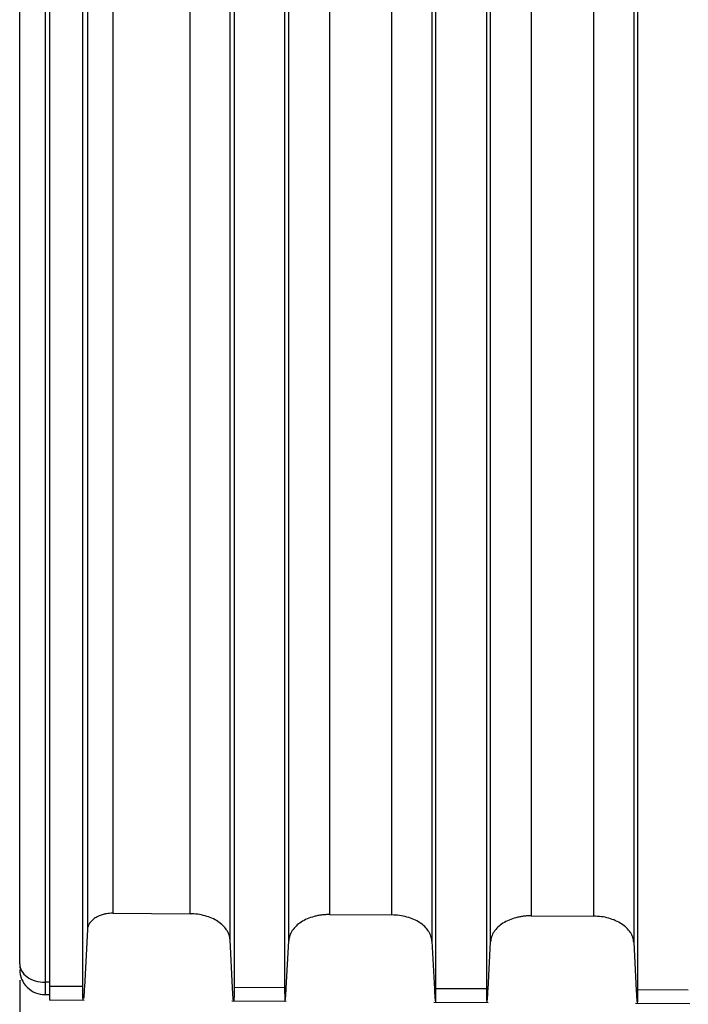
# Model space of a CAD drawing. Header units: millimetres. Extents: x -103 to 103, y 0 to 140.
# Tile 4 of 30: x -89 to -75, y 69 to 88. Entities that reach past the tile are written whole.
import ezdxf

# ---------------------------------------------------------------- set-up
doc = ezdxf.new("R2010")
doc.units = ezdxf.units.MM

msp = doc.modelspace()

# ---------------------------------------------------------------- linework, layer by layer
at = {"color": 7, "linetype": 'Continuous', "lineweight": 25}
for p, q in [((-88.196, 135.696), (-88.196, 69.013)), ((-83.45, 96.935), (-83.45, 69.154)), ((-80.45, 69.137), (-80.45, 96.915)), ((-79.45, 96.909), (-79.45, 69.131)), ((-76.45, 69.113), (-76.45, 96.889)), ((-86.855, 70.625), (-85.324, 70.616)), ((-82.562, 70.599), (-81.324, 70.592)), ((-78.562, 70.576), (-77.324, 70.568)), ((-87.359, 70.301), (-87.418, 69.163)), ((-84.482, 69.145), (-84.532, 70.097)), ((-83.418, 69.139), (-83.369, 70.081)), ((-80.532, 70.074), (-80.482, 69.121)), ((-79.418, 69.115), (-79.369, 70.057)), ((-76.532, 70.05), (-76.482, 69.097)), ((-88.7, 69.294), (-88.7, 52.436)), ((-88.699, 69.298), (-88.699, 60.393)), ((-88.2, 69.258), (-88.196, 69.258)), ((-88.1, 69.259), (-88.196, 69.258)), ((-88.1, 69.182), (-87.45, 69.178)), ((-84.45, 69.16), (-83.45, 69.154)), ((-80.45, 69.137), (-79.45, 69.131)), ((-76.45, 69.113), (-75.45, 69.107)), ((-88.197, 69.013), (-88.098, 69.013)), ((-88.11, 68.91), (-87.42, 68.906)), ((-84.494, 68.888), (-83.417, 68.882)), ((-80.494, 68.864), (-79.417, 68.858)), ((-76.494, 68.841), (-75.417, 68.834))]:
    msp.add_line(p, q, dxfattribs=at)
msp.add_arc((-88.2, 69.513), 0.5, 180, 270.5, dxfattribs=at)
for points in [[(-87.359, 104.248), (-87.359, 92.409), (-87.359, 81.075), (-87.359, 70.301)], [(-87.45, 69.178), (-87.45, 79.776), (-87.45, 90.909), (-87.45, 102.526)], [(-86.855, 99.273), (-86.855, 89.341), (-86.855, 79.781), (-86.855, 70.625)], [(-85.324, 70.616), (-85.324, 79.771), (-85.324, 89.331), (-85.324, 99.263)], [(-82.562, 99.245), (-82.562, 89.314), (-82.562, 79.755), (-82.562, 70.599)], [(-81.324, 70.592), (-81.324, 79.747), (-81.324, 89.306), (-81.324, 99.237)], [(-78.562, 99.219), (-78.562, 89.289), (-78.562, 79.73), (-78.562, 70.576)], [(-77.324, 70.568), (-77.324, 79.722), (-77.324, 89.281), (-77.324, 99.211)], [(-84.532, 70.097), (-84.531, 79.236), (-84.532, 88.776), (-84.532, 98.686)], [(-84.45, 96.941), (-84.45, 87.324), (-84.45, 78.054), (-84.45, 69.16)]]:
    msp.add_open_spline(points, degree=3, dxfattribs=at)
for points, knots in [([(-88.7, 69.622), (-88.7, 70.127), (-88.7, 71.137), (-88.7, 72.661), (-88.7, 74.191), (-88.7, 75.729), (-88.7, 77.273), (-88.7, 78.825), (-88.7, 80.383), (-88.7, 81.948), (-88.7, 83.52), (-88.7, 85.1), (-88.7, 86.686), (-88.7, 88.279), (-88.7, 89.878), (-88.7, 91.485), (-88.7, 93.099), (-88.7, 94.72), (-88.7, 96.347), (-88.7, 97.982), (-88.7, 99.623), (-88.7, 101.271), (-88.7, 102.376), (-88.7, 102.928)], [0, 0, 0, 0, 0.04765, 0.095291, 0.142923, 0.190548, 0.238167, 0.28578, 0.333389, 0.380995, 0.428598, 0.476199, 0.523801, 0.571402, 0.619005, 0.666611, 0.71422, 0.761833, 0.809452, 0.857077, 0.904709, 0.95235, 1, 1, 1, 1]), ([(-88.1, 69.182), (-88.1, 69.688), (-88.1, 70.699), (-88.1, 72.225), (-88.1, 73.757), (-88.1, 75.297), (-88.1, 76.843), (-88.1, 78.397), (-88.1, 79.957), (-88.1, 81.524), (-88.1, 83.098), (-88.1, 84.679), (-88.1, 86.267), (-88.1, 87.862), (-88.1, 89.464), (-88.1, 91.073), (-88.1, 92.688), (-88.1, 94.311), (-88.1, 95.941), (-88.1, 97.577), (-88.1, 99.221), (-88.1, 100.871), (-88.1, 101.977), (-88.1, 102.53)], [0, 0, 0, 0, 0.04765, 0.0952906, 0.142923, 0.1905481, 0.2381668, 0.2857802, 0.3333891, 0.3809947, 0.4285978, 0.4761994, 0.5238006, 0.5714022, 0.6190053, 0.6666109, 0.7142198, 0.7618332, 0.8094519, 0.857077, 0.9047094, 0.95235, 1, 1, 1, 1]), ([(-83.369, 70.081), (-83.369, 70.59), (-83.369, 71.606), (-83.369, 73.141), (-83.369, 74.683), (-83.369, 76.232), (-83.369, 77.788), (-83.369, 79.352), (-83.369, 80.923), (-83.369, 82.501), (-83.369, 84.087), (-83.369, 85.679), (-83.369, 87.278), (-83.369, 88.885), (-83.369, 90.498), (-83.369, 92.118), (-83.369, 93.745), (-83.369, 95.379), (-83.369, 97.02), (-83.369, 98.119), (-83.369, 98.668)], [0, 0, 0, 0, 0.055561, 0.111124, 0.166689, 0.222255, 0.277822, 0.333389, 0.388956, 0.444522, 0.500086, 0.555648, 0.611208, 0.666764, 0.722316, 0.777864, 0.833407, 0.888944, 0.944475, 1, 1, 1, 1]), ([(-80.532, 98.66), (-80.532, 98.111), (-80.532, 97.012), (-80.532, 95.371), (-80.532, 93.737), (-80.532, 92.11), (-80.532, 90.49), (-80.532, 88.877), (-80.532, 87.271), (-80.532, 85.671), (-80.532, 84.079), (-80.532, 82.493), (-80.532, 80.915), (-80.532, 79.344), (-80.532, 77.781), (-80.532, 76.224), (-80.532, 74.675), (-80.532, 73.134), (-80.532, 71.599), (-80.532, 70.582), (-80.532, 70.074)], [0, 0, 0, 0, 0.055525, 0.111056, 0.166594, 0.222137, 0.277685, 0.333237, 0.388793, 0.444352, 0.499914, 0.555479, 0.611044, 0.666611, 0.722178, 0.777745, 0.833311, 0.888876, 0.944439, 1, 1, 1, 1]), ([(-79.369, 70.057), (-79.369, 70.566), (-79.369, 71.582), (-79.369, 73.117), (-79.369, 74.659), (-79.369, 76.208), (-79.369, 77.764), (-79.369, 79.328), (-79.369, 80.898), (-79.369, 82.476), (-79.369, 84.062), (-79.369, 85.654), (-79.369, 87.253), (-79.369, 88.86), (-79.369, 90.473), (-79.369, 92.093), (-79.369, 93.72), (-79.369, 95.354), (-79.369, 96.994), (-79.369, 98.093), (-79.369, 98.642)], [0, 0, 0, 0, 0.055561, 0.111124, 0.166689, 0.222255, 0.277822, 0.333389, 0.388956, 0.444522, 0.500086, 0.555648, 0.611207, 0.666764, 0.722316, 0.777864, 0.833407, 0.888944, 0.944475, 1, 1, 1, 1]), ([(-76.532, 98.634), (-76.532, 98.085), (-76.532, 96.986), (-76.532, 95.346), (-76.532, 93.712), (-76.532, 92.085), (-76.532, 90.465), (-76.532, 88.852), (-76.532, 87.245), (-76.532, 85.646), (-76.532, 84.054), (-76.532, 82.469), (-76.532, 80.891), (-76.532, 79.32), (-76.532, 77.756), (-76.532, 76.2), (-76.532, 74.651), (-76.532, 73.109), (-76.532, 71.575), (-76.532, 70.558), (-76.532, 70.05)], [0, 0, 0, 0, 0.055525, 0.111056, 0.166594, 0.222137, 0.277685, 0.333237, 0.388793, 0.444353, 0.499915, 0.555479, 0.611044, 0.666611, 0.722178, 0.777745, 0.833311, 0.888876, 0.944439, 1, 1, 1, 1]), ([(-86.855, 70.625), (-86.876, 70.625), (-86.918, 70.624), (-86.982, 70.615), (-87.053, 70.6), (-87.131, 70.574), (-87.206, 70.534), (-87.27, 70.485), (-87.317, 70.428), (-87.35, 70.366), (-87.356, 70.323), (-87.359, 70.301)], [0, 0, 0, 0, 0.081978, 0.165081, 0.250671, 0.372939, 0.499827, 0.620994, 0.749184, 0.873805, 1, 1, 1, 1]), ([(-84.532, 70.097), (-84.533, 70.115), (-84.536, 70.149), (-84.55, 70.199), (-84.571, 70.248), (-84.607, 70.312), (-84.67, 70.387), (-84.768, 70.465), (-84.888, 70.53), (-85.024, 70.577), (-85.171, 70.609), (-85.273, 70.614), (-85.324, 70.616)], [0, 0, 0, 0, 0.0626936, 0.1249167, 0.1872384, 0.250225, 0.3747289, 0.5000175, 0.6237117, 0.749383, 0.8750731, 1, 1, 1, 1]), ([(-82.562, 70.599), (-82.588, 70.599), (-82.64, 70.599), (-82.716, 70.591), (-82.792, 70.579), (-82.889, 70.557), (-83.005, 70.517), (-83.126, 70.453), (-83.227, 70.374), (-83.303, 70.283), (-83.355, 70.185), (-83.364, 70.116), (-83.369, 70.081)], [0, 0, 0, 0, 0.062685, 0.124891, 0.187211, 0.250238, 0.374654, 0.500004, 0.623563, 0.749297, 0.875027, 1, 1, 1, 1]), ([(-80.532, 70.074), (-80.533, 70.091), (-80.536, 70.125), (-80.55, 70.175), (-80.571, 70.224), (-80.607, 70.288), (-80.67, 70.363), (-80.768, 70.441), (-80.888, 70.506), (-81.024, 70.554), (-81.171, 70.586), (-81.273, 70.59), (-81.324, 70.592)], [0, 0, 0, 0, 0.062693, 0.124916, 0.187238, 0.250225, 0.374729, 0.500017, 0.623711, 0.749382, 0.875073, 1, 1, 1, 1]), ([(-78.562, 70.576), (-78.588, 70.575), (-78.64, 70.575), (-78.716, 70.567), (-78.792, 70.555), (-78.889, 70.533), (-79.005, 70.493), (-79.126, 70.429), (-79.227, 70.35), (-79.303, 70.26), (-79.355, 70.161), (-79.364, 70.092), (-79.369, 70.057)], [0, 0, 0, 0, 0.062685, 0.1248908, 0.1872115, 0.2502378, 0.3746536, 0.5000039, 0.6235633, 0.7492975, 0.8750266, 1, 1, 1, 1]), ([(-76.532, 70.05), (-76.533, 70.067), (-76.536, 70.101), (-76.55, 70.151), (-76.571, 70.2), (-76.607, 70.264), (-76.67, 70.339), (-76.768, 70.417), (-76.888, 70.482), (-77.024, 70.53), (-77.171, 70.562), (-77.273, 70.566), (-77.324, 70.568)], [0, 0, 0, 0, 0.062693, 0.124916, 0.187238, 0.250225, 0.374728, 0.500017, 0.623711, 0.749382, 0.875073, 1, 1, 1, 1]), ([(-88.7, 69.622), (-88.7, 69.526), (-88.646, 69.432), (-88.461, 69.297), (-88.331, 69.258), (-88.2, 69.258)], [0, 0, 0, 0, 0.5, 0.5, 1, 1, 1, 1]), ([(-88.7, 69.622), (-88.7, 69.587), (-88.7, 69.55), (-88.7, 69.54), (-88.7, 69.54)], [0, 0, 0, 0, 0.937482, 1, 1, 1, 1]), ([(-88.1, 68.912), (-88.1, 68.911), (-88.1, 68.888), (-88.1, 68.965), (-88.1, 69.11), (-88.1, 69.182)], [0, 0, 0, 0, 0.01552, 0.507654, 1, 1, 1, 1]), ([(-87.44, 68.907), (-87.441, 68.907), (-87.444, 68.891), (-87.448, 68.96), (-87.449, 69.107), (-87.45, 69.178)], [0, 0, 0, 0, 0.015565, 0.524102, 1, 1, 1, 1]), ([(-87.418, 69.163), (-87.419, 69.143), (-87.421, 69.104), (-87.424, 69.055), (-87.427, 69.014), (-87.429, 68.981), (-87.431, 68.956), (-87.433, 68.943), (-87.434, 68.937)], [0, 0, 0, 0, 0.1898982, 0.3724149, 0.5459585, 0.7091418, 0.8608013, 1, 1, 1, 1]), ([(-84.45, 69.16), (-84.45, 69.139), (-84.45, 69.094), (-84.451, 69.037), (-84.452, 68.986), (-84.453, 68.944), (-84.455, 68.913), (-84.457, 68.894), (-84.459, 68.887), (-84.461, 68.889), (-84.465, 68.901), (-84.469, 68.938), (-84.475, 69.012), (-84.48, 69.099), (-84.482, 69.145)], [0, 0, 0, 0, 0.066106, 0.134512, 0.204969, 0.27717, 0.35075, 0.425299, 0.500374, 0.543547, 0.617298, 0.720444, 0.849932, 1, 1, 1, 1]), ([(-83.45, 69.154), (-83.45, 69.083), (-83.449, 68.936), (-83.444, 68.867), (-83.441, 68.883), (-83.44, 68.884)], [0, 0, 0, 0, 0.475889, 0.984433, 1, 1, 1, 1]), ([(-83.434, 68.913), (-83.433, 68.922), (-83.431, 68.94), (-83.428, 68.977), (-83.425, 69.023), (-83.421, 69.076), (-83.419, 69.118), (-83.418, 69.139)], [0, 0, 0, 0, 0.201883, 0.400937, 0.599041, 0.798102, 1, 1, 1, 1]), ([(-80.482, 69.121), (-80.481, 69.099), (-80.479, 69.056), (-80.475, 69.001), (-80.472, 68.955), (-80.469, 68.918), (-80.467, 68.9), (-80.466, 68.892)], [0, 0, 0, 0, 0.202013, 0.401001, 0.598973, 0.79797, 1, 1, 1, 1]), ([(-80.46, 68.866), (-80.459, 68.865), (-80.456, 68.85), (-80.451, 68.918), (-80.45, 69.066), (-80.45, 69.137)], [0, 0, 0, 0, 0.014764, 0.525504, 1, 1, 1, 1]), ([(-79.45, 69.131), (-79.45, 69.111), (-79.45, 69.07), (-79.449, 69.018), (-79.449, 68.973), (-79.447, 68.92), (-79.445, 68.873), (-79.441, 68.854), (-79.438, 68.862), (-79.434, 68.889), (-79.429, 68.938), (-79.424, 69.013), (-79.42, 69.081), (-79.418, 69.115)], [0, 0, 0, 0, 0.060662, 0.120831, 0.181002, 0.24167, 0.370739, 0.499816, 0.587984, 0.676182, 0.784593, 0.891583, 1, 1, 1, 1]), ([(-76.46, 68.842), (-76.459, 68.841), (-76.456, 68.826), (-76.451, 68.894), (-76.45, 69.042), (-76.45, 69.113)], [0, 0, 0, 0, 0.014767, 0.525506, 1, 1, 1, 1]), ([(-76.482, 69.097), (-76.481, 69.076), (-76.479, 69.032), (-76.475, 68.978), (-76.472, 68.932), (-76.469, 68.894), (-76.467, 68.877), (-76.466, 68.868)], [0, 0, 0, 0, 0.202013, 0.401001, 0.598973, 0.79797, 1, 1, 1, 1])]:
    msp.add_open_spline(points, degree=3, knots=knots, dxfattribs=at)

doc.saveas('drawing.dxf')
